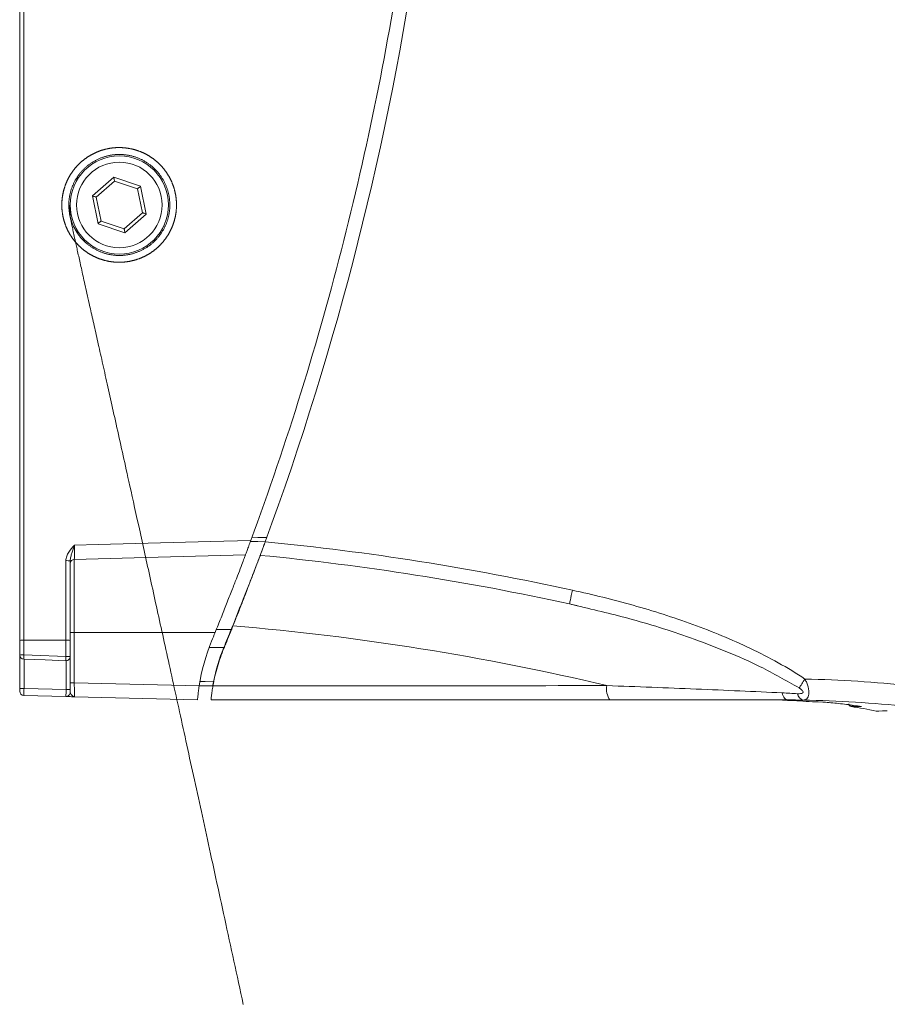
# Model space of a CAD drawing. Header units: millimetres. Extents: x 97 to 538, y 57 to 365.
# Tile 1 of 44: x 97 to 158, y 128 to 198. Entities that reach past the tile are written whole.
import ezdxf

# ---------------------------------------------------------------- set-up
doc = ezdxf.new("R2010")
doc.units = ezdxf.units.MM

msp = doc.modelspace()

# ---------------------------------------------------------------- linework, layer by layer
at = {"color": 7, "linetype": 'Continuous', "lineweight": 15}
for p, q in [((100.6774681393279, 186.9928231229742), (100.6774681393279, 187.177523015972)), ((101.7746033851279, 185.8561103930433), (103.2917949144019, 187.1908260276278)), ((103.3485534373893, 186.9077859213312), (102.0481030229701, 185.763741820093)), ((103.2917949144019, 187.1908260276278), (105.2062886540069, 186.5442571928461)), ((104.9895475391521, 186.3535856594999), (103.3485534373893, 186.9077859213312)), ((105.3300912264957, 184.6553412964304), (104.9895475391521, 186.3535856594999)), ((105.2062886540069, 186.5442571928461), (105.6035908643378, 184.56297272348)), ((102.1719055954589, 183.8748259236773), (101.7746033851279, 185.8561103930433)), ((102.0481030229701, 185.763741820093), (102.3886467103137, 184.0655011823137)), ((104.0296408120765, 183.5112971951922), (105.3300912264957, 184.6553412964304)), ((105.6035908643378, 184.56297272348), (104.0863993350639, 183.2282570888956)), ((104.0863993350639, 183.2282570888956), (102.1719055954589, 183.8748259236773)), ((102.3886467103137, 184.0655011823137), (104.0296408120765, 183.5112971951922)), ((100.6774681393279, 183.2393510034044), (100.6774681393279, 183.4262599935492)), ((113.7330571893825, 160.240436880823), (113.7330534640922, 160.2404312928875)), ((100.4783401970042, 159.95644310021), (100.4783401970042, 154.7488057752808)), ((135.7753055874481, 156.7819704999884), (136.3217665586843, 156.6462805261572)), ((136.3240073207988, 156.6549455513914), (135.9261183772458, 156.735396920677)), ((100.4783401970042, 154.7488057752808), (100.186191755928, 154.7488057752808)), ((110.5201246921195, 154.7488057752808), (100.4783401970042, 154.7488057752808)), ((100.4783401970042, 154.7488057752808), (100.4783401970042, 151.1657768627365)), ((110.606778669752, 154.9622248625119), (111.6625296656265, 154.9617871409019)), ((99.87833749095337, 154.1875749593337), (96.8783388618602, 154.186742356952)), ((110.0859644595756, 153.6642163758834), (111.1339072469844, 153.6637870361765)), ((96.58619414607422, 150.7591204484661), (96.58619414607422, 153.1372954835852)), ((100.186191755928, 153.0332667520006), (100.186191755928, 150.6805624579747)), ((96.89404468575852, 152.8379386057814), (96.89404468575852, 150.7591204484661)), ((99.89404704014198, 150.6805624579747), (99.89404704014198, 152.7337366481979)), ((100.4783401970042, 151.1657768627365), (100.186191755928, 151.1657768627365)), ((100.4783401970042, 151.1657768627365), (109.3809718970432, 150.9326528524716)), ((110.3605481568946, 150.9346896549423), (110.3606263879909, 150.9351543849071)), ((110.3609169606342, 150.9346831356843), (110.3605481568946, 150.9346896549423)), ((96.58619414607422, 150.7591204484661), (96.89404468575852, 150.7591204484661)), ((96.58619414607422, 150.5589149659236), (96.58619414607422, 150.7591204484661)), ((96.8783388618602, 150.2590179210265), (99.87833749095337, 150.1804599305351)), ((99.89404704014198, 150.6805624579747), (96.89404468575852, 150.7591204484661)), ((99.89404704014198, 150.6805624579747), (100.186191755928, 150.6805624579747)), ((100.186191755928, 150.6805624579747), (100.186191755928, 150.4803569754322)), ((109.2649216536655, 149.9346634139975), (100.4940460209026, 150.1643368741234)), ((151.9607837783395, 149.9027125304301), (151.969122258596, 149.9021863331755))]:
    msp.add_line(p, q, dxfattribs=at)
at = {"color": 7, "linetype": 'Continuous', "lineweight": 15, "flags": 128}
for points in [[(103.2917949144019, 187.1908260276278), (103.302866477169, 187.1356060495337), (103.313513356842, 187.0825094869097), (103.3233294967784, 187.0335777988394), (103.3319274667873, 186.9906848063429), (103.3389868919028, 186.9554845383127), (103.3442321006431, 186.9293292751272), (103.3474619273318, 186.913224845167), (103.3485534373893, 186.9077859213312)], [(104.9895475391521, 186.3535856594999), (104.9928406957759, 186.3564802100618), (105.0026158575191, 186.365081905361), (105.0185824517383, 186.3791299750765), (105.0402561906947, 186.3981922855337), (105.066970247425, 186.4216951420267), (105.0979162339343, 186.4489195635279), (105.1321591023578, 186.4790422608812), (105.1686520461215, 186.5111468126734), (105.2062886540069, 186.5442571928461)], [(101.7746033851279, 185.8561103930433), (101.8279607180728, 185.8380911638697), (101.8792691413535, 185.8207611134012), (101.9265505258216, 185.804794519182), (101.9679981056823, 185.7907948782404), (102.0020100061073, 185.7793098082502), (102.0272861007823, 185.7707751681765), (102.042846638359, 185.7655187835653), (102.0481030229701, 185.763741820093)], [(105.3300912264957, 184.6553412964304), (105.3353476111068, 184.653564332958), (105.3509118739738, 184.6483116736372), (105.3761842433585, 184.6397733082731), (105.4101961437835, 184.628288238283), (105.4516437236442, 184.6142885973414), (105.4989251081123, 184.5983220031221), (105.550233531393, 184.580995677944), (105.6035908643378, 184.56297272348)], [(102.1719055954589, 183.8748259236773), (102.2141913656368, 183.9120229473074), (102.2548491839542, 183.9477931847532), (102.2923218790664, 183.9807582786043), (102.3251677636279, 184.0096516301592), (102.3521202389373, 184.0333668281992), (102.3721511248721, 184.0509874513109), (102.38448183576, 184.0618354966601), (102.3886467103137, 184.0655011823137)], [(104.0296408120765, 183.5112971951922), (104.0307323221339, 183.5058619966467), (104.0339621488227, 183.4897538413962), (104.0392073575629, 183.4635985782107), (104.0462667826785, 183.4283983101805), (104.0548684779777, 183.3855090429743), (104.0646808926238, 183.3365736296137), (104.0753277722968, 183.2834770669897), (104.0863993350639, 183.2282570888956)], [(114.2021271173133, 161.5107776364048), (113.6023106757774, 161.521264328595), (113.5679225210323, 161.521864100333), (113.1438391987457, 161.5292755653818)], [(100.4940460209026, 160.9675856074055), (102.1848360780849, 161.0118532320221), (110.1794096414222, 161.2211679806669), (113.0581537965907, 161.2965399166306)], [(113.0333582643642, 161.2293412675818), (113.5679225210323, 161.2199963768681), (114.0921938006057, 161.2108321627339)], [(112.6787665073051, 160.275922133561), (106.4586567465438, 160.1130431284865), (100.4783401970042, 159.95644310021)], [(135.7753055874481, 156.7819704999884), (135.7786304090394, 156.7972367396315), (135.790219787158, 156.8504338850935), (135.809617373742, 156.9394664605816), (135.8360538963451, 157.0608196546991), (135.8684899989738, 157.2097083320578), (135.9056441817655, 157.3802577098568), (135.9460524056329, 157.5657417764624), (135.9881202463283, 157.7588421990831)], [(96.8783388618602, 153.1409462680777), (97.47776414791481, 153.1200008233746), (99.87546156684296, 153.0362209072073), (99.87833749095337, 153.0361203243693)], [(99.87572233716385, 152.7338158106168), (98.39417438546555, 152.7855526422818), (96.87572370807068, 152.8385784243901)], [(109.383903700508, 150.9517375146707), (109.8521056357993, 150.9435651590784), (110.339958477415, 150.9350491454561)], [(110.3975328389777, 151.2308567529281), (109.7977126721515, 151.2413108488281), (109.4327981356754, 151.2476699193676)], [(152.1419964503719, 150.7938643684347), (152.1831978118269, 150.8558029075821), (152.228783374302, 150.9243314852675), (152.2782255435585, 150.9986575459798), (152.3309521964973, 151.0779205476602), (152.3863533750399, 151.1612050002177), (152.4437879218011, 151.2475460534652), (152.5025912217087, 151.3359453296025), (152.5620830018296, 151.4253783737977)], [(150.7227716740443, 149.9336790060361), (150.6037095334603, 149.9346866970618), (150.6036494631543, 149.9346866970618), (150.6036494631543, 149.9346866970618)]]:
    msp.add_lwpolyline(points, dxfattribs=at)
at = {"color": 7, "linetype": 'Continuous', "lineweight": 15}
for radius in [3.499999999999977, 3.050000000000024]:
    msp.add_circle((103.689097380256, 185.2095418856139), radius, dxfattribs=at)
for centre, radius, start, end in [((-87.27979965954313, 235.18566547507), 214.529614, 339.8288573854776, 351.768987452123), ((99.95659026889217, 151.9888138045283), 7.873049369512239, 88.32884807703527, 90.5694906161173), ((100.486192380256, 159.6565458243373), 0.3000000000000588, 91.5000000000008, 180), ((97.04937150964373, -22.74914559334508), 178.5690335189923, 76.60029763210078, 85.26608446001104), ((-87.27978337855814, 235.185693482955), 213.5296140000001, 337.6916793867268, 337.8704960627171), ((111.425643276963, 154.9042843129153), 0.243765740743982, 3.392380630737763, 13.64431533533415), ((96.80658733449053, 147.4354082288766), 6.75171539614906, 89.39109739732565, 91.87061248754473), ((99.95661768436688, 146.7769516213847), 7.411036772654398, 88.22484621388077, 90.60520656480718), ((123.220286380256, 148.8176098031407), 14, 157.691679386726, 171.3107993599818), ((110.8971492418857, 153.6058335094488), 0.2437477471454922, 3.546360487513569, 13.75438646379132), ((96.886192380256, 153.1383958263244), 0.2999999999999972, 180, 268.0000000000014), ((96.80656942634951, 144.6300194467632), 8.511229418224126, 89.5168577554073, 91.48368515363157), ((99.74177384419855, 152.9649854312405), 2.868836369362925, 176.4835410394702, 182.5253910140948), ((102.7445747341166, 152.8601617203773), 2.871633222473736, 176.4870148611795, 182.521709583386), ((99.886192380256, 153.0336335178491), 0.2999999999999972, 268.0000000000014, 0), ((99.95661176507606, 143.6687697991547), 9.367677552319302, 88.59567309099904, 90.4787566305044), ((139.7357348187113, 150.7108362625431), 1.327613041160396, 169.2390278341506, 215.7762216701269), ((96.886192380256, 150.5589147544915), 0.3000000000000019, 179.9999999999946, 268.4999999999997), ((99.886192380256, 150.4803569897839), 0.2999999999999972, 268.5000000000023, 2.374814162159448e-12), ((152.5649337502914, 150.4519660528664), 0.5420535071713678, 187.580920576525, 255.4489144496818), ((155.884234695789, 149.6658528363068), 0.1999998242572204, 180.9999913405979, 261.1367403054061)]:
    msp.add_arc(centre, radius, start, end, dxfattribs=at)
for centre, major_axis, ratio, start_param, end_param in [((100.486192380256, 151.164885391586), (-0.007855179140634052, 1.000548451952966), 0.007841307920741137, 1.569844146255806, 3.141325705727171), ((96.886192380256, 150.7589833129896), (0.007851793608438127, 0.4999657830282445), 0.01569906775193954, 3.141428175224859, 4.712909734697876), ((99.886192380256, 150.6804255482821), (0.00785179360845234, 0.4999657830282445), 0.01569906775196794, 3.141428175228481, 4.712909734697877)]:
    msp.add_ellipse(centre, major_axis=major_axis, ratio=ratio, start_param=start_param, end_param=end_param, dxfattribs=at)
for points, knots in [([(124.0502321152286, 204.615763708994), (122.9809808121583, 197.2240262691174), (121.5283903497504, 189.9118109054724), (118.7760302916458, 179.062452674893), (117.7626418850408, 175.4660803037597), (115.5501546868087, 168.3362762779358), (114.3497674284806, 164.7985319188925), (113.0581535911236, 161.2965395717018)], [0, 0, 0, 0, 0.5000000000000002, 0.5000000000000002, 0.7500000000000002, 0.7500000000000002, 1, 1, 1, 1]), ([(99.60313033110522, 184.8076853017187), (99.5830145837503, 185.2090735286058), (99.60245182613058, 185.6105095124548), (99.66104014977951, 186.0075523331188), (99.75825008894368, 186.3973355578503), (99.89336583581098, 186.7759308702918), (100.0648656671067, 187.1391364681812), (100.270917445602, 187.4836430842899), (100.5100455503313, 187.8066945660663), (100.7797133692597, 188.1046220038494), (101.0767854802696, 188.3743103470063), (101.399214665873, 188.6139689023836), (101.743777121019, 188.8208827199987), (102.1066094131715, 188.9928183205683), (102.4844430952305, 189.128469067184), (102.8741705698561, 189.2265163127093), (103.2714914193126, 189.2857811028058), (103.672116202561, 189.3058842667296), (104.0733818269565, 189.2866817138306), (104.4709277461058, 189.2281365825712), (104.8603631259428, 189.1310160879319), (105.2385688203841, 188.9962815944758), (105.6020643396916, 188.8249305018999), (105.946791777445, 188.618818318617), (106.2693446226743, 188.3802838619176), (106.5674583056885, 188.1109114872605), (106.8376940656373, 187.8135108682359), (107.0771766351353, 187.4914874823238), (107.2842069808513, 187.1473407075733), (107.4565768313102, 186.7842488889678), (107.5923637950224, 186.4062449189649), (107.690485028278, 186.0170757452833), (107.7501521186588, 185.6191498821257), (107.7704123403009, 185.2159926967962), (107.7508323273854, 184.8127630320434), (107.6918278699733, 184.4146914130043), (107.5943396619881, 184.0253067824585), (107.4591673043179, 183.6470478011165), (107.2873740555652, 183.2836243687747), (107.0808665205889, 182.9390776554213), (106.8418695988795, 182.6166259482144), (106.5720677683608, 182.3187453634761), (106.2743259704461, 182.0488508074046), (105.9520795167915, 181.809766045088), (105.6076234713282, 181.603093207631), (105.2443421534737, 181.4311612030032), (104.8662901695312, 181.2958350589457), (104.4769766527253, 181.1981222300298), (104.0795014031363, 181.1389759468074), (103.6782538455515, 181.1191706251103), (103.2776052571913, 181.138674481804), (102.8802213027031, 181.1973378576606), (102.4903768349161, 181.2947875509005), (102.1123741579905, 181.4298521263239), (101.749339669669, 181.6012037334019), (101.4045119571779, 181.8075493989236), (101.0817587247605, 182.046665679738), (100.7843235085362, 182.3158292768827), (100.5142309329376, 182.6132649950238), (100.27461727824, 182.9358755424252), (100.0680314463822, 183.2800012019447), (99.89596382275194, 183.6428595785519), (99.76023229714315, 184.0211848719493), (99.6623766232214, 184.4107826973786), (99.60313033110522, 184.8076853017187), (99.5830145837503, 185.2090735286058), (99.60245182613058, 185.6105095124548)], [-0.04682078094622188, -0.03122010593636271, -0.01566327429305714, 0, 0.01566746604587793, 0.03122513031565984, 0.04682336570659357, 0.06253461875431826, 0.07812163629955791, 0.09368411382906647, 0.1093691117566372, 0.1250142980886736, 0.1405694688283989, 0.1561846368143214, 0.1718908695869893, 0.1874669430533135, 0.2030377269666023, 0.2187383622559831, 0.2343639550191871, 0.2499187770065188, 0.2655525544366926, 0.2812475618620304, 0.2968147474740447, 0.3123951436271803, 0.3281043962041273, 0.3437127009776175, 0.3592686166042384, 0.3749220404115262, 0.3905997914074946, 0.4061599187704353, 0.421751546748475, 0.4374633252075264, 0.4530564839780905, 0.4686157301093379, 0.4842908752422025, 0.500001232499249, 0.5157098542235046, 0.5313887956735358, 0.546949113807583, 0.5625401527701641, 0.5782519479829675, 0.5938458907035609, 0.6094054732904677, 0.6250804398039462, 0.6407370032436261, 0.6562935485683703, 0.6719001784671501, 0.6876101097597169, 0.7031918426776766, 0.7187583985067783, 0.7344520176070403, 0.7500876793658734, 0.7656425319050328, 0.7812663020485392, 0.7969680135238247, 0.8125395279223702, 0.8281142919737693, 0.8438194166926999, 0.8594364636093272, 0.874991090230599, 0.8906331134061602, 0.9063205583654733, 0.9218837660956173, 0.9374685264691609, 0.9531792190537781, 0.9687798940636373, 0.9843367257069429, 1, 1.015667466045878, 1.03122513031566, 1.046823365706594]), ([(100.0889976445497, 185.4438637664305), (100.0892963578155, 184.7389595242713), (100.2773114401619, 183.7915288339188), (100.9483573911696, 182.7932563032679), (101.6781297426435, 182.1957899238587), (102.3045154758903, 181.8612597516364), (102.9840445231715, 181.6556546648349), (103.6909863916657, 181.5863347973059), (104.3970162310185, 181.6561956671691), (105.0828369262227, 181.864473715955), (105.7080924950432, 182.2009740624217), (106.2578489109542, 182.6548570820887), (106.7039024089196, 183.1998442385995), (107.0377765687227, 183.8267643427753), (107.2431181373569, 184.5046466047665), (107.3120328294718, 185.2086456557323), (107.2427338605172, 185.9163610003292), (107.0389429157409, 186.5890923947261), (106.7037810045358, 187.2194121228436), (106.2540600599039, 187.7696898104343), (105.6979978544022, 188.2248369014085), (105.0717354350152, 188.558525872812), (104.3916714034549, 188.7639483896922), (103.685565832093, 188.8327462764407), (102.9787030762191, 188.7623738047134), (102.2925557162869, 188.5536091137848), (101.6673677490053, 188.2162047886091), (101.1184679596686, 187.7621792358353), (100.6740187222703, 187.2186703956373), (100.3406599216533, 186.5925892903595), (100.1355118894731, 185.9165158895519), (100.0889976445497, 185.4438637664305), (100.0892963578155, 184.7389595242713), (100.2773114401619, 183.7915288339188)], [-0.06263806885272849, -0.03141233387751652, -0.000135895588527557, 0, 0.06226692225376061, 0.1244824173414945, 0.1556739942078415, 0.1869736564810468, 0.2182665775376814, 0.249464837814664, 0.280813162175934, 0.3119804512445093, 0.3441474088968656, 0.3745464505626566, 0.4061732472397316, 0.4371225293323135, 0.4683508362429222, 0.4996975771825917, 0.5305172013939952, 0.5622726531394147, 0.5924922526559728, 0.6248520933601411, 0.6560811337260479, 0.6874182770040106, 0.7185856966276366, 0.7499338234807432, 0.7811335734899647, 0.8124238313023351, 0.844671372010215, 0.8749130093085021, 0.9065493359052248, 0.9373619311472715, 0.9685876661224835, 0.9998641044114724, 1, 1.062266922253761, 1.124482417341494, 1.155673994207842]), ([(99.87833929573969, 159.8614740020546), (99.87833929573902, 159.9707929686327), (99.89949690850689, 160.0770672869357), (99.97182664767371, 160.2821783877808), (100.0216962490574, 160.3773853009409), (100.1970758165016, 160.6491874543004), (100.347694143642, 160.8093616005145), (100.4940454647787, 160.9675852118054)], [0, 0, 0, 0, 0.2500000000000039, 0.2500000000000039, 0.5000000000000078, 0.5000000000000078, 1, 1, 1, 1]), ([(100.186192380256, 159.8585137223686), (100.186192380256, 159.9538650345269), (100.2048366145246, 160.0456249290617), (100.2517364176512, 160.2265281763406), (100.2804784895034, 160.3157516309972), (100.3695539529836, 160.5883740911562), (100.4324173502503, 160.7773303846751), (100.4940454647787, 160.9675852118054)], [0, 0, 0, 0, 0.2499999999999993, 0.2499999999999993, 0.4999999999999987, 0.4999999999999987, 1, 1, 1, 1]), ([(100.4940454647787, 160.9675852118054), (100.4919784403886, 160.7014948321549), (100.4890877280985, 160.4396577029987), (100.4847388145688, 160.159778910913), (100.483282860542, 160.0845393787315), (100.4805939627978, 159.982873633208), (100.4793728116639, 159.9564700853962), (100.4783392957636, 159.9564430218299)], [0, 0, 0, 0, 0.5, 0.5, 0.75, 0.75, 1, 1, 1, 1]), ([(114.0842701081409, 161.1895626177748), (114.0797564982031, 161.177434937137), (114.06840157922, 161.1469252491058), (113.9796517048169, 160.9097144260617), (113.8292110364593, 160.5101364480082), (113.6195538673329, 159.9568745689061), (113.3514077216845, 159.2541542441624), (113.0314535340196, 158.4237437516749), (112.6665957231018, 157.4872718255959), (112.2140640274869, 156.3366227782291), (111.8665255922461, 155.4702973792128), (111.6625296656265, 154.9617871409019)], [0, 0, 0, 0, 0.07021499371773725, 0.1766403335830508, 0.2815385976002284, 0.3891798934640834, 0.4991608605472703, 0.6122672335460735, 0.7235173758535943, 0.8377119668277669, 1, 1, 1, 1]), ([(113.0581535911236, 161.2965395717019), (113.0101944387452, 161.1665064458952), (112.9632129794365, 161.0395188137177), (112.8731753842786, 160.7968105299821), (112.8317131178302, 160.6853876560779), (112.7599701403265, 160.4929655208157), (112.7304931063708, 160.4141164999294), (112.689812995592, 160.3053893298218), (112.6787679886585, 160.2759224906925), (112.6787679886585, 160.2759224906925)], [0, 0, 0, 0, 0.25, 0.25, 0.5, 0.5, 0.75, 0.75, 1, 1, 1, 1]), ([(114.0920299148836, 161.210388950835), (114.0457197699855, 161.0843257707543), (114.000225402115, 160.9608567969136), (113.9141371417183, 160.7278216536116), (113.8744879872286, 160.6208136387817), (113.7738906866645, 160.3498049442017), (113.7330545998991, 160.2404341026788), (113.7330546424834, 160.2404342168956)], [0, 0, 0, 0, 0.25, 0.25, 0.5, 0.5, 1, 1, 1, 1]), ([(110.5201235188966, 154.748805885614), (110.6622194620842, 155.0982297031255), (110.8014112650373, 155.44316424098), (111.0742485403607, 156.1242701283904), (111.2087274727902, 156.462558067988), (111.468263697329, 157.1201135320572), (111.591115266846, 157.433752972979), (111.765332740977, 157.8813376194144), (111.8217181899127, 158.0266947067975), (111.9310346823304, 158.309370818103), (111.9841920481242, 158.4472821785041), (112.1349415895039, 158.8394952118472), (112.2248806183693, 159.0750170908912), (112.3837884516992, 159.4928662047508), (112.4532577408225, 159.6765350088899), (112.5641340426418, 159.9704729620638), (112.6064038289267, 160.0829976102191), (112.6495720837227, 160.1980241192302), (112.660552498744, 160.2273145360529), (112.6751090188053, 160.2661533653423), (112.678767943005, 160.2759223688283), (112.6787679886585, 160.2759224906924)], [0, 0, 0, 0, 0.1249999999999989, 0.1249999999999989, 0.2499999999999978, 0.2499999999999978, 0.3749999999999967, 0.3749999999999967, 0.4374999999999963, 0.4374999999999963, 0.499999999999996, 0.499999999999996, 0.6249999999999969, 0.6249999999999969, 0.7499999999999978, 0.7499999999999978, 0.8749999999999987, 0.8749999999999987, 0.9374999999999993, 0.9374999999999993, 1, 1, 1, 1]), ([(111.7863955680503, 155.2107371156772), (111.9030749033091, 155.5030681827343), (112.1398137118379, 156.0961989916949), (112.4765374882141, 156.9533713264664), (112.7925846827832, 157.7657458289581), (113.0721665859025, 158.4923882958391), (113.3126683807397, 159.1237042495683), (113.5030709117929, 159.6269498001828), (113.637533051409, 159.9845578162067), (113.704988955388, 160.1650935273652), (113.7150310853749, 160.1920432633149), (113.7162673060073, 160.1953608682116)], [0, 0, 0, 0, 0.1225117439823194, 0.2485725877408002, 0.3711454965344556, 0.4973308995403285, 0.6187355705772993, 0.743874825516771, 0.8615678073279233, 0.9829585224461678, 1, 1, 1, 1]), ([(113.7330554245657, 160.2404363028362), (117.4378302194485, 159.8849200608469), (121.1310340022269, 159.4165410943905), (128.4829577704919, 158.2608425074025), (132.1388452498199, 157.5740985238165), (135.7753053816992, 156.781969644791)], [0, 0, 0, 0, 0.5000000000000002, 0.5000000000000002, 1, 1, 1, 1]), ([(99.87833929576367, 154.1875749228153), (99.87833929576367, 154.3875634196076), (99.87833929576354, 154.5875519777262), (99.87833929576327, 154.7875406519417), (99.87833929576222, 155.587495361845), (99.87833929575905, 156.3874516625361), (99.87833929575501, 157.187409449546), (99.87833929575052, 158.0787624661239), (99.87833929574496, 158.9701173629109), (99.8783392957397, 159.8614740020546)], [4.163336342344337e-17, 4.163336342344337e-17, 4.163336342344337e-17, 4.163336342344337e-17, 0.0006000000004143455, 0.0006000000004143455, 0.0006000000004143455, 0.003000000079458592, 0.003000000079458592, 0.003000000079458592, 0.005674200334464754, 0.005674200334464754, 0.005674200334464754, 0.005674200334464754]), ([(152.5620829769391, 151.4253787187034), (151.3172206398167, 152.2534679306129), (150.0140638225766, 152.9633918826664), (147.3378725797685, 154.2415950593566), (145.9616865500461, 154.8079016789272), (143.1630317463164, 155.8273879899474), (141.7466280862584, 156.2780056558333), (138.8867090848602, 157.0853684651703), (137.4431217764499, 157.4418644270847), (135.9881210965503, 157.7588422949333)], [0, 0, 0, 0, 0.25, 0.25, 0.5, 0.5, 0.75, 0.75, 1, 1, 1, 1]), ([(136.3217665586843, 156.6462805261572), (137.6363255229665, 156.3367198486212), (140.454052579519, 155.6731836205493), (144.0245859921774, 154.5329433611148), (147.0510490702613, 153.365355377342), (149.5724045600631, 152.2552100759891), (151.2273769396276, 151.3140151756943), (152.1419964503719, 150.7938643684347)], [0, 0, 0, 0, 0.2391250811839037, 0.5125591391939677, 0.6629401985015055, 0.8137240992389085, 1, 1, 1, 1]), ([(111.1404285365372, 153.6209109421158), (111.1849356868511, 153.7291785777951), (111.2293542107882, 153.8374825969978), (111.2736838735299, 153.9458228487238), (111.3180135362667, 154.0541631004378), (111.3622544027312, 154.1625396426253), (111.4064066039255, 154.2709521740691), (111.4942838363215, 154.4867283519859), (111.5818093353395, 154.7026478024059), (111.6689828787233, 154.9187086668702)], [1.868354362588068e-17, 1.868354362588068e-17, 1.868354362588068e-17, 1.868354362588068e-17, 0.0003513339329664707, 0.0003513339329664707, 0.0003513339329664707, 0.000702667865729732, 0.000702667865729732, 0.000702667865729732, 0.001401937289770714, 0.001401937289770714, 0.001401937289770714, 0.001401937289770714]), ([(96.87833929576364, 154.1867419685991), (96.87833929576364, 153.9867529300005), (96.87833929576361, 153.7867630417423), (96.8783392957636, 153.5867718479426), (96.87833929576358, 153.4381639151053), (96.87833929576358, 153.2895553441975), (96.87833929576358, 153.1409462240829)], [6.001055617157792e-14, 6.001055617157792e-14, 6.001055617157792e-14, 6.001055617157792e-14, 0.0006000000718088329, 0.0006000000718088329, 0.0006000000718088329, 0.001045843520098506, 0.001045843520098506, 0.001045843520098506, 0.001045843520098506]), ([(99.87833929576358, 153.0361205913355), (99.87833929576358, 153.2361137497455), (99.8783392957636, 153.4361059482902), (99.87833929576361, 153.6360969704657), (99.87833929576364, 153.8199239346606), (99.87833929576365, 154.0037497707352), (99.87833929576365, 154.1875749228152)], [0, 0, 0, 0, 0.0006000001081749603, 0.0006000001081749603, 0.0006000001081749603, 0.001151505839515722, 0.001151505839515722, 0.001151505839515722, 0.001151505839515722]), ([(100.186192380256, 154.1844317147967), (100.186192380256, 153.9844426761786), (100.186192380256, 153.7844527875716), (100.186192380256, 153.5844615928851), (100.186192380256, 153.400853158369), (100.186192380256, 153.2172437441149), (100.186192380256, 153.0336335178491)], [6.567993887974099e-15, 6.567993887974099e-15, 6.567993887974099e-15, 6.567993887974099e-15, 0.0006000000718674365, 0.0006000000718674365, 0.0006000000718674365, 0.001150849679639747, 0.001150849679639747, 0.001150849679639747, 0.001150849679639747]), ([(110.3606255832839, 150.9351548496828), (110.4358962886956, 151.3963896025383), (110.5451047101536, 151.8515346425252), (110.8066906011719, 152.7481855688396), (110.9628325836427, 153.1888928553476), (111.1404285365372, 153.6209109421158)], [0, 0, 0, 0, 0.5, 0.5, 1, 1, 1, 1]), ([(109.3809730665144, 150.9326528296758), (109.3609786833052, 150.8018240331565), (109.3432435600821, 150.6729996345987), (109.3131066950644, 150.4316550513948), (109.3009078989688, 150.320779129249), (109.2728469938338, 150.0437402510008), (109.26492213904, 149.9346634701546), (109.26492213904, 149.9346634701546)], [0, 0, 0, 0, 0.2499999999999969, 0.2499999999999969, 0.4999999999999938, 0.4999999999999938, 1, 1, 1, 1]), ([(110.3609172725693, 150.9346835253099), (110.3378030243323, 150.8033975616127), (110.3172649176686, 150.6746241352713), (110.2820880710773, 150.4330539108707), (110.2677488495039, 150.3223233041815), (110.2344202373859, 150.0446405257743), (110.2246355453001, 149.9346853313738), (110.2246355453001, 149.9346853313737)], [0, 0, 0, 0, 0.25, 0.25, 0.5, 0.5, 1, 1, 1, 1]), ([(110.3399571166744, 150.9350493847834), (110.341140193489, 150.9350287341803), (110.347485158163, 150.967509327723), (110.3680369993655, 151.0767816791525), (110.3823326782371, 151.1529999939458), (110.3975317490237, 151.2308569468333)], [0, 0, 0, 0, 0.5, 0.5, 1, 1, 1, 1]), ([(110.339958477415, 150.9350491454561), (110.3414453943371, 150.9350231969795), (110.3457881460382, 150.9349474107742), (110.3528428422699, 150.9348242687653), (110.3566557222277, 150.9347580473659), (110.3586631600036, 150.934723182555)], [0, 0, 0, 0, 0.1977782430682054, 0.5776394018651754, 1, 1, 1, 1]), ([(138.4314683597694, 150.9587178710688), (133.8135828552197, 150.9530376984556), (129.1553304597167, 150.948147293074), (119.7927276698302, 150.9402208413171), (115.0884925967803, 150.9371833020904), (110.3606255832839, 150.9351548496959)], [0, 0, 0, 0, 0.5, 0.5, 1, 1, 1, 1]), ([(150.9357191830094, 150.4399386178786), (149.9447786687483, 150.4874657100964), (148.9355724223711, 150.5339955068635), (146.8891120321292, 150.6250231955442), (145.8509592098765, 150.6695515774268), (142.7121768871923, 150.7995415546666), (140.5826841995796, 150.8816279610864), (138.4314683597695, 150.9587178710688)], [0, 0, 0, 0, 0.2499999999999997, 0.2499999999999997, 0.4999999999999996, 0.4999999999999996, 1, 1, 1, 1]), ([(152.4287465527, 149.9272991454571), (152.5332208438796, 149.9265601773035), (152.6264783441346, 149.9579692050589), (152.7694403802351, 150.0973288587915), (152.8190048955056, 150.2080159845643), (152.8488363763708, 150.4986882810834), (152.8286278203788, 150.6770769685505), (152.7549571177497, 150.9559439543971), (152.7231738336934, 151.0516237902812), (152.6499981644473, 151.2394080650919), (152.6083198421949, 151.3326665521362), (152.5620829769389, 151.4253787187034)], [0, 0, 0, 0, 0.2499999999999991, 0.2499999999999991, 0.4999999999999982, 0.4999999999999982, 0.7499999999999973, 0.7499999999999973, 0.8749999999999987, 0.8749999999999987, 1, 1, 1, 1]), ([(167.5051753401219, 149.9346873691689), (165.0311702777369, 150.3318054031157), (162.5511662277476, 150.6800856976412), (157.5703526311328, 151.2072688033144), (155.0677384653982, 151.3841356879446), (152.5620829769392, 151.4253787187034)], [0, 0, 0, 0, 0.5, 0.5, 1, 1, 1, 1]), ([(99.87833929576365, 150.1804597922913), (99.87833929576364, 150.1804597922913), (99.89949603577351, 150.1799057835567), (99.97182345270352, 150.1780118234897), (100.0216920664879, 150.1767059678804), (100.1970705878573, 150.1721135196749), (100.3476909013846, 150.1681693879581), (100.4940454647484, 150.1643369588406)], [0, 0, 0, 0, 0.25, 0.25, 0.5, 0.5, 1, 1, 1, 1]), ([(100.186192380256, 150.4803569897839), (100.186192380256, 150.4470472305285), (100.2048351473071, 150.4093216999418), (100.2517332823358, 150.3351268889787), (100.2804749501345, 150.29888926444), (100.3695506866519, 150.2054558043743), (100.4324156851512, 150.1659507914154), (100.4940454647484, 150.1643369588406)], [0, 0, 0, 0, 0.2499999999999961, 0.2499999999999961, 0.4999999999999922, 0.4999999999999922, 1, 1, 1, 1]), ([(151.3392188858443, 149.9346862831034), (151.2577134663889, 149.9346862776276), (151.1763111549, 149.9819477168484), (151.0353870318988, 150.1584095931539), (150.9760435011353, 150.2873867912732), (150.9357189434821, 150.4399394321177)], [0, 0, 0, 0, 0.5, 0.5, 1, 1, 1, 1]), ([(152.1419964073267, 150.7938646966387), (152.2138349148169, 150.7498255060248), (152.2835962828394, 150.702377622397), (152.3737859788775, 150.6158293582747), (152.4013946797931, 150.5841157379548), (152.4339046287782, 150.5167373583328), (152.4344183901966, 150.4815753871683), (152.4021369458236, 150.4325366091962), (152.3741098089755, 150.4170191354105), (152.3128141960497, 150.3949190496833), (152.2793944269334, 150.3884185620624), (152.1758964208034, 150.3755842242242), (152.102182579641, 150.3759885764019), (152.0276180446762, 150.3804552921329)], [0, 0, 0, 0, 0.2499999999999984, 0.2499999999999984, 0.3749999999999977, 0.3749999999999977, 0.4999999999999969, 0.4999999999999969, 0.6249999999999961, 0.6249999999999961, 0.7499999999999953, 0.7499999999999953, 1, 1, 1, 1]), ([(138.6586338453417, 149.9346853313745), (140.849898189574, 149.9346853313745), (143.0123362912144, 149.9346853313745), (146.1983155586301, 149.9346853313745), (147.2516852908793, 149.9346853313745), (149.3227797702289, 149.9346853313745), (150.3417838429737, 149.9346853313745), (151.3392190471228, 149.9346853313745)], [0, 0, 0, 0, 0.5, 0.5, 0.75, 0.75, 1, 1, 1, 1]), ([(150.4939160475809, 149.9346862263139), (150.6968223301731, 149.9346862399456), (150.9005364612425, 149.9329799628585), (151.2976591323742, 149.9262802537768), (151.4889220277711, 149.9213513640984), (151.6715110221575, 149.9151779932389)], [0, 0, 0, 0, 0.5, 0.5, 1, 1, 1, 1]), ([(151.339246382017, 149.9346862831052), (151.5229390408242, 149.9354631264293), (151.7046889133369, 149.933944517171), (152.0679039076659, 149.9313534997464), (152.2487482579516, 149.9295042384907), (152.4287465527, 149.9272991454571)], [0, 0, 0, 0, 0.5, 0.5, 1, 1, 1, 1]), ([(151.671511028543, 149.9151782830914), (151.7229161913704, 149.9133434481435), (151.8258111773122, 149.9096707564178), (151.9269339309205, 149.9051693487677), (151.9494472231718, 149.9038229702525), (151.9592632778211, 149.9032359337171)], [0, 0, 0, 0, 0.3602297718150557, 0.7210528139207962, 1, 1, 1, 1]), ([(151.9592632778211, 149.9032359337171), (151.9633627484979, 149.903018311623), (151.979693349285, 149.9021513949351), (151.9736491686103, 149.9021713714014), (151.969122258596, 149.9021863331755)], [0, 0, 0, 0, 0.2510299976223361, 1, 1, 1, 1]), ([(151.9592667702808, 149.9033076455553), (151.9612411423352, 149.9031694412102), (151.9634092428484, 149.9030176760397), (151.9623225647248, 149.9031154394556), (151.962225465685, 149.9031241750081)], [0, 0, 0, 0, 0.910645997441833, 1, 1, 1, 1]), ([(152.4287465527, 149.9272991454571), (154.9185403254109, 149.8903997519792), (157.4041726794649, 149.7165377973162), (161.1163532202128, 149.345413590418), (162.3514665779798, 149.2034789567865), (164.8187521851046, 148.8932016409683), (166.0509302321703, 148.7248602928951), (167.2819651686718, 148.5441106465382)], [0, 0, 0, 0, 0.5000000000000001, 0.5000000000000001, 0.75, 0.75, 1, 1, 1, 1]), ([(154.1494674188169, 149.7638246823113), (154.3224707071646, 149.7485737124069), (154.5001411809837, 149.7317211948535), (154.8643746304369, 149.6943912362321), (155.0529807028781, 149.6736528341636), (155.60739518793, 149.6081967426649), (155.9736918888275, 149.5587576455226), (156.3046248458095, 149.5084392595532)], [0, 0, 0, 0, 0.25, 0.25, 0.5, 0.5, 1, 1, 1, 1]), ([(155.7132611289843, 149.5911432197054), (155.7183093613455, 149.5813254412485), (155.7336540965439, 149.5514830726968), (155.7800816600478, 149.5152855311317), (155.8256612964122, 149.4969151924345), (155.8514128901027, 149.4926985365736), (155.8539998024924, 149.4922749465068)], [0, 0, 0, 0, 0.1844838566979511, 0.5607618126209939, 0.9558757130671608, 0.9999999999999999, 0.9999999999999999, 0.9999999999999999, 0.9999999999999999]), ([(155.8539997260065, 149.492274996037), (155.8539711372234, 149.4911783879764), (155.8539436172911, 149.4901193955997), (155.8539171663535, 149.4890981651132), (155.8538113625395, 149.4850132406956), (155.8537226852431, 149.4815335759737), (155.8536509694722, 149.4786598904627), (155.8534817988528, 149.4718811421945), (155.8534072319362, 149.4684998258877), (155.8534193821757, 149.4682414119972)], [0, 0, 0, 0, 0.0004000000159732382, 0.0004000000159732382, 0.0004000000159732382, 0.002000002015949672, 0.002000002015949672, 0.002000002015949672, 0.005774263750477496, 0.005774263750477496, 0.005774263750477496, 0.005774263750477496]), ([(156.5792532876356, 149.4581624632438), (156.55473324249, 149.4578877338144), (156.417673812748, 149.45635208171), (156.1559952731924, 149.4686750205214), (155.9416046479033, 149.4854289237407), (155.8539998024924, 149.4922749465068)], [0, 0, 0, 0, 0.1141420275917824, 0.6380184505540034, 1, 1, 1, 1]), ([(156.304624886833, 149.5084389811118), (156.3556856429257, 149.5004843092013), (156.4578944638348, 149.4845613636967), (156.5554078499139, 149.4671296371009), (156.6024892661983, 149.457042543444), (156.585647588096, 149.4578542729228), (156.5792532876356, 149.4581624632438)], [0, 0, 0, 0, 0.2773276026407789, 0.5551294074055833, 0.831095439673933, 1, 1, 1, 1]), ([(156.326333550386, 149.5046792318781), (156.3642550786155, 149.4988823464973), (156.4517821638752, 149.4855024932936), (156.5219904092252, 149.4731060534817), (156.5614905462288, 149.4651500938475), (156.5620916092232, 149.4650161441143), (156.5623092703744, 149.4649676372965)], [0, 0, 0, 0, 0.2903752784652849, 0.6702182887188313, 0.8805771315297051, 1, 1, 1, 1])]:
    msp.add_open_spline(points, degree=3, knots=knots, dxfattribs=at)
for points in [[(96.58619238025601, 154.1835255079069), (96.58619238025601, 169.5039409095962), (96.58619238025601, 184.8248714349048), (96.58619238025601, 200.1460202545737)], [(96.87833929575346, 200.3481091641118), (96.8783392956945, 184.9606679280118), (96.87833929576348, 169.5734451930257), (96.87833929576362, 154.1867419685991)], [(135.9881210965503, 157.7588422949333), (128.7564090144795, 159.3343004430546), (121.4589645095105, 160.4927620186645), (114.0920299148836, 161.210388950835)], [(113.7353886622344, 160.2466741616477), (113.7355709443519, 160.2471632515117), (113.7356507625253, 160.2473775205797), (113.7356279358, 160.24731647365)], [(100.186192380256, 159.8585137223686), (100.186192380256, 157.9671448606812), (100.186192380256, 156.0757839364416), (100.186192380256, 154.1844317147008)], [(111.6689828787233, 154.9187086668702), (111.708238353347, 155.0160039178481), (111.747372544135, 155.1133482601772), (111.7863954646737, 155.2107371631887)], [(111.6625280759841, 154.9617874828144), (111.4877413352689, 154.5285513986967), (111.3115247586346, 154.095886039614), (111.1339060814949, 153.6637872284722)], [(96.58619238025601, 153.1383958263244), (96.58619238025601, 153.4867756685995), (96.58619238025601, 153.8351522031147), (96.58619238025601, 154.1835255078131)], [(111.1339060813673, 153.6637872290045), (110.8111785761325, 152.8786773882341), (110.5601499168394, 152.0638654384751), (110.3975317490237, 151.2308569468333)], [(152.0276180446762, 150.3804552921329), (151.6663153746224, 150.4020987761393), (151.3021993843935, 150.4223624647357), (150.9357190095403, 150.4399394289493)], [(110.2246355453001, 149.9346853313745), (119.8164662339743, 149.9346853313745), (129.2917954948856, 149.9346853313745), (138.6586338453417, 149.9346853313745)], [(151.9691223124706, 149.9021861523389), (151.5273080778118, 149.905705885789), (151.3057610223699, 149.9074090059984), (151.305718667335, 149.9069835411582)], [(153.0863795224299, 149.7991243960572), (152.4943770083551, 149.8485738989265), (151.9006740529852, 149.8845657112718), (151.305718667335, 149.9069835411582)], [(153.0863795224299, 149.7991243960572), (153.0863980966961, 149.799867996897), (153.3328029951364, 149.7948414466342), (153.8244402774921, 149.7886052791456)], [(153.8244402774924, 149.7886052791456), (153.8483586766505, 149.7883018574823), (153.974743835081, 149.7792272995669), (154.1494674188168, 149.7638246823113)], [(157.6330224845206, 149.148381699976), (157.0426231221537, 149.2686651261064), (156.4492647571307, 149.3753258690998), (155.8534193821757, 149.4682414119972)], [(157.6330224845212, 149.1483816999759), (157.6330037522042, 149.1490922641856), (157.8989954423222, 149.1428127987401), (158.4301371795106, 149.1593892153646)]]:
    msp.add_open_spline(points, degree=3, dxfattribs=at)

doc.saveas('drawing.dxf')
